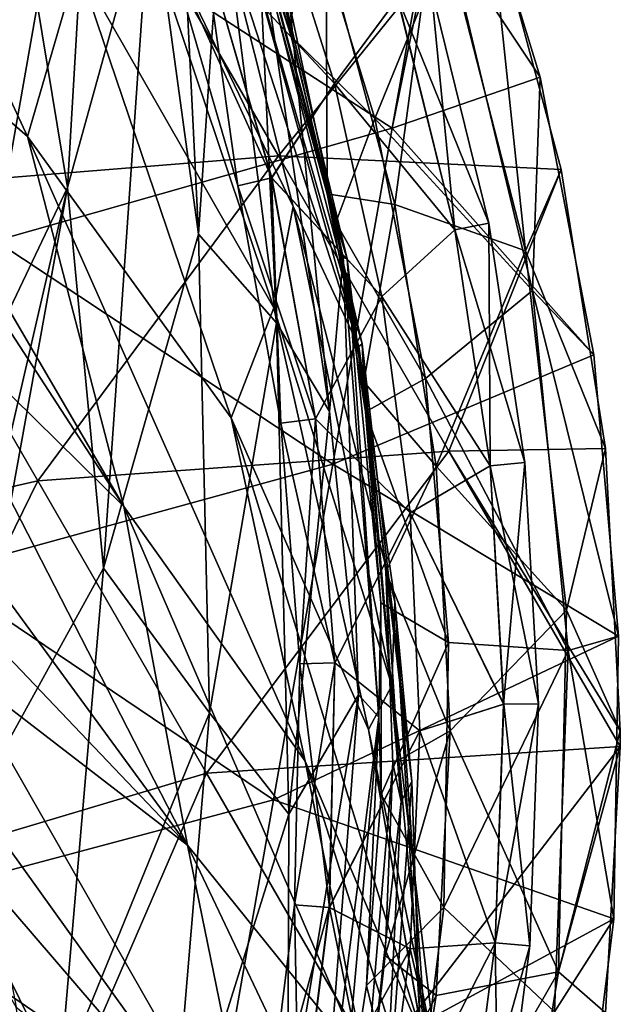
# Model space of a CAD drawing. Extents: x -65 to 803, y -691 to 80.
# Tile 207 of 256: x 711 to 725, y -569 to -546. Entities that reach past the tile are written whole.
import ezdxf

# ---------------------------------------------------------------- set-up
doc = ezdxf.new("R2010")
doc.units = 0
doc.header["$LTSCALE"] = 101.851852
for name, color, linetype in [('20', 7, 'CONTINUOUS'), ('224', 7, 'CONTINUOUS'), ('227', 7, 'CONTINUOUS'), ('41', 7, 'CONTINUOUS'), ('44', 7, 'CONTINUOUS'), ('45', 7, 'CONTINUOUS'), ('61', 7, 'CONTINUOUS'), ('73', 7, 'CONTINUOUS'), ('80', 7, 'CONTINUOUS'), ('82', 7, 'CONTINUOUS'), ('85', 7, 'CONTINUOUS'), ('86', 7, 'CONTINUOUS')]:
    doc.layers.add(name, color=color, linetype=linetype)

msp = doc.modelspace()

# ---------------------------------------------------------------- linework, layer by layer
at = {"layer": '20', "color": 7, "linetype": 'CONTINUOUS'}
for points in [[(710.632, -541.752, -5.112), (712.829, -535.314, 1.272), (711.973, -549.903, 0.458), (710.632, -541.752, -5.112)], [(711.973, -549.903, 0.458), (712.829, -535.314, 1.272), (713.968, -542.678, 6.214), (711.973, -549.903, 0.458)], [(713.968, -542.678, 6.214), (714.346, -535.472, 12.189), (715.114, -551.02, 10.883), (713.968, -542.678, 6.214)], [(715.114, -551.02, 10.883), (714.346, -535.472, 12.189), (715.659, -542.873, 16.193), (715.114, -551.02, 10.883)], [(718.672, -551.611, 43.147), (716.206, -541.343, 38.5), (715.801, -540.981, 44.58), (718.672, -551.611, 43.147)], [(718.672, -551.611, 43.147), (715.801, -540.981, 44.58), (718.4, -550.744, 47.934), (718.672, -551.611, 43.147)], [(718.4, -550.744, 47.934), (715.801, -540.981, 44.58), (717.335, -546.286, 47.937), (718.4, -550.744, 47.934)], [(717.335, -546.286, 47.937), (715.801, -540.981, 44.58), (715.924, -541.907, 47.94), (717.335, -546.286, 47.937)], [(718.581, -551.582, 36.057), (717.3, -545.54, 30.708), (716.206, -541.343, 38.5), (718.581, -551.582, 36.057)], [(718.581, -551.582, 36.057), (716.206, -541.343, 38.5), (718.672, -551.611, 43.147), (718.581, -551.582, 36.057)], [(708.755, -556.661, -4.346), (710.632, -541.752, -5.112), (711.973, -549.903, 0.458), (708.755, -556.661, -4.346)], [(711.973, -549.903, 0.458), (713.968, -542.678, 6.214), (712.837, -559.03, 5.744), (711.973, -549.903, 0.458)], [(712.837, -559.03, 5.744), (713.968, -542.678, 6.214), (715.114, -551.02, 10.883), (712.837, -559.03, 5.744)], [(715.114, -551.02, 10.883), (715.659, -542.873, 16.193), (716.981, -553.149, 19.44), (715.114, -551.02, 10.883)], [(716.981, -553.149, 19.44), (715.659, -542.873, 16.193), (716.541, -543.672, 24.144), (716.981, -553.149, 19.44)], [(716.981, -553.149, 19.44), (716.541, -543.672, 24.144), (718.247, -555.27, 27.246), (716.981, -553.149, 19.44)], [(718.247, -555.27, 27.246), (716.541, -543.672, 24.144), (717.3, -545.54, 30.708), (718.247, -555.27, 27.246)], [(718.247, -555.27, 27.246), (717.3, -545.54, 30.708), (718.581, -551.582, 36.057), (718.247, -555.27, 27.246)], [(708.755, -556.661, -4.346), (711.973, -549.903, 0.458), (709.162, -562.053, -1.073), (708.755, -556.661, -4.346)], [(709.162, -562.053, -1.073), (711.973, -549.903, 0.458), (709.087, -565.829, 0.834), (709.162, -562.053, -1.073)], [(709.087, -565.829, 0.834), (711.973, -549.903, 0.458), (712.837, -559.03, 5.744), (709.087, -565.829, 0.834)], [(719.117, -555.278, 47.931), (718.672, -551.611, 43.147), (718.4, -550.744, 47.934), (719.117, -555.278, 47.931)], [(712.837, -559.03, 5.744), (715.114, -551.02, 10.883), (715.372, -562.497, 14.73), (712.837, -559.03, 5.744)], [(715.372, -562.497, 14.73), (715.114, -551.02, 10.883), (716.981, -553.149, 19.44), (715.372, -562.497, 14.73)], [(718.942, -562.061, 33.626), (718.247, -555.27, 27.246), (718.581, -551.582, 36.057), (718.942, -562.061, 33.626)], [(718.942, -562.061, 33.626), (718.581, -551.582, 36.057), (719.436, -562.604, 41.841), (718.942, -562.061, 33.626)], [(719.436, -562.604, 41.841), (718.581, -551.582, 36.057), (718.672, -551.611, 43.147), (719.436, -562.604, 41.841)], [(719.436, -562.604, 41.841), (718.672, -551.611, 43.147), (719.481, -559.859, 47.929), (719.436, -562.604, 41.841)], [(719.481, -559.859, 47.929), (718.672, -551.611, 43.147), (719.117, -555.278, 47.931), (719.481, -559.859, 47.929)], [(715.372, -562.497, 14.73), (716.981, -553.149, 19.44), (717.273, -564.925, 23.703), (715.372, -562.497, 14.73)], [(717.273, -564.925, 23.703), (716.981, -553.149, 19.44), (718.247, -555.27, 27.246), (717.273, -564.925, 23.703)], [(717.273, -564.925, 23.703), (718.247, -555.27, 27.246), (718.942, -562.061, 33.626), (717.273, -564.925, 23.703)], [(709.087, -565.829, 0.834), (712.837, -559.03, 5.744), (711.784, -571.307, 10.185), (709.087, -565.829, 0.834)], [(711.784, -571.307, 10.185), (712.837, -559.03, 5.744), (715.372, -562.497, 14.73), (711.784, -571.307, 10.185)], [(719.489, -564.451, 47.926), (719.436, -562.604, 41.841), (719.481, -559.859, 47.929), (719.489, -564.451, 47.926)], [(717.253, -572.335, 31.09), (717.273, -564.925, 23.703), (718.942, -562.061, 33.626), (717.253, -572.335, 31.09)], [(717.253, -572.335, 31.09), (718.942, -562.061, 33.626), (718.061, -573.518, 40.469), (717.253, -572.335, 31.09)], [(718.061, -573.518, 40.469), (718.942, -562.061, 33.626), (719.436, -562.604, 41.841), (718.061, -573.518, 40.469)], [(711.784, -571.307, 10.185), (715.372, -562.497, 14.73), (714.4, -574.109, 20.168), (711.784, -571.307, 10.185)], [(714.4, -574.109, 20.168), (715.372, -562.497, 14.73), (717.273, -564.925, 23.703), (714.4, -574.109, 20.168)], [(718.061, -573.518, 40.469), (719.436, -562.604, 41.841), (718.437, -573.57, 47.921), (718.061, -573.518, 40.469)], [(718.437, -573.57, 47.921), (719.436, -562.604, 41.841), (719.14, -569.032, 47.923), (718.437, -573.57, 47.921)], [(719.14, -569.032, 47.923), (719.436, -562.604, 41.841), (719.489, -564.451, 47.926), (719.14, -569.032, 47.923)], [(714.4, -574.109, 20.168), (717.273, -564.925, 23.703), (717.253, -572.335, 31.09), (714.4, -574.109, 20.168)], [(708.588, -570.472, 2.838), (709.087, -565.829, 0.834), (711.784, -571.307, 10.185), (708.588, -570.472, 2.838)]]:
    msp.add_3dface(points, dxfattribs=at)
at = {"layer": '224', "color": 7, "linetype": 'CONTINUOUS'}
for points in [[(716.799, -542.423, 49.85), (719.887, -545.359, 50.685), (718.371, -547.411, 49.85), (716.799, -542.423, 49.85)], [(718.371, -547.411, 55.55), (719.884, -545.36, 54.718), (716.799, -542.423, 55.55), (718.371, -547.411, 55.55)], [(721.251, -550.917, 54.718), (720.687, -545.122, 52.702), (719.884, -545.36, 54.718), (721.251, -550.917, 54.718)], [(722.073, -550.755, 52.702), (719.887, -545.359, 50.685), (720.687, -545.122, 52.702), (722.073, -550.755, 52.702)], [(722.073, -550.755, 52.702), (720.687, -545.122, 52.702), (721.251, -550.917, 54.718), (722.073, -550.755, 52.702)], [(719.887, -545.359, 50.685), (721.254, -550.917, 50.685), (718.371, -547.411, 49.85), (719.887, -545.359, 50.685)], [(721.251, -550.917, 54.718), (719.884, -545.36, 54.718), (718.371, -547.411, 55.55), (721.251, -550.917, 54.718)], [(721.254, -550.917, 50.685), (719.887, -545.359, 50.685), (722.073, -550.755, 52.702), (721.254, -550.917, 50.685)], [(718.371, -547.411, 49.85), (721.254, -550.917, 50.685), (719.503, -552.517, 49.85), (718.371, -547.411, 49.85)], [(719.503, -552.517, 55.55), (721.251, -550.917, 54.718), (718.371, -547.411, 55.55), (719.503, -552.517, 55.55)], [(721.254, -550.917, 50.685), (722.103, -556.577, 50.685), (719.503, -552.517, 49.85), (721.254, -550.917, 50.685)], [(722.1, -556.577, 54.718), (721.251, -550.917, 54.718), (719.503, -552.517, 55.55), (722.1, -556.577, 54.718)], [(722.1, -556.577, 54.718), (722.073, -550.755, 52.702), (721.251, -550.917, 54.718), (722.1, -556.577, 54.718)], [(722.933, -556.491, 52.702), (721.254, -550.917, 50.685), (722.073, -550.755, 52.702), (722.933, -556.491, 52.702)], [(722.103, -556.577, 50.685), (721.254, -550.917, 50.685), (722.933, -556.491, 52.702), (722.103, -556.577, 50.685)], [(722.933, -556.491, 52.702), (722.073, -550.755, 52.702), (722.1, -556.577, 54.718), (722.933, -556.491, 52.702)], [(719.503, -552.517, 49.85), (722.103, -556.577, 50.685), (720.186, -557.702, 49.85), (719.503, -552.517, 49.85)], [(720.186, -557.702, 55.55), (722.1, -556.577, 54.718), (719.503, -552.517, 55.55), (720.186, -557.702, 55.55)], [(722.103, -556.577, 50.685), (722.426, -562.291, 50.685), (720.186, -557.702, 49.85), (722.103, -556.577, 50.685)], [(722.423, -562.291, 54.718), (722.1, -556.577, 54.718), (720.186, -557.702, 55.55), (722.423, -562.291, 54.718)], [(722.423, -562.291, 54.718), (722.933, -556.491, 52.702), (722.1, -556.577, 54.718), (722.423, -562.291, 54.718)], [(723.261, -562.283, 52.702), (722.103, -556.577, 50.685), (722.933, -556.491, 52.702), (723.261, -562.283, 52.702)], [(722.426, -562.291, 50.685), (722.103, -556.577, 50.685), (723.261, -562.283, 52.702), (722.426, -562.291, 50.685)], [(723.261, -562.283, 52.702), (722.933, -556.491, 52.702), (722.423, -562.291, 54.718), (723.261, -562.283, 52.702)], [(720.186, -557.702, 49.85), (722.426, -562.291, 50.685), (720.414, -562.927, 49.85), (720.186, -557.702, 49.85)], [(720.414, -562.927, 55.55), (722.423, -562.291, 54.718), (720.186, -557.702, 55.55), (720.414, -562.927, 55.55)], [(722.426, -562.291, 50.685), (722.221, -568.011, 50.685), (720.414, -562.927, 49.85), (722.426, -562.291, 50.685)], [(722.217, -568.011, 54.718), (722.423, -562.291, 54.718), (720.414, -562.927, 55.55), (722.217, -568.011, 54.718)], [(723.052, -568.08, 52.702), (723.261, -562.283, 52.702), (722.217, -568.011, 54.718), (723.052, -568.08, 52.702)], [(722.217, -568.011, 54.718), (723.261, -562.283, 52.702), (722.423, -562.291, 54.718), (722.217, -568.011, 54.718)], [(722.221, -568.011, 50.685), (722.426, -562.291, 50.685), (723.052, -568.08, 52.702), (722.221, -568.011, 50.685)], [(723.052, -568.08, 52.702), (722.426, -562.291, 50.685), (723.261, -562.283, 52.702), (723.052, -568.08, 52.702)], [(720.414, -562.927, 49.85), (722.221, -568.011, 50.685), (720.186, -568.152, 49.85), (720.414, -562.927, 49.85)], [(720.186, -568.152, 55.55), (722.217, -568.011, 54.718), (720.414, -562.927, 55.55), (720.186, -568.152, 55.55)], [(721.485, -573.687, 54.718), (722.217, -568.011, 54.718), (719.503, -573.338, 55.55), (721.485, -573.687, 54.718)], [(719.503, -573.338, 55.55), (722.217, -568.011, 54.718), (720.186, -568.152, 55.55), (719.503, -573.338, 55.55)], [(721.488, -573.688, 50.685), (719.503, -573.338, 49.85), (720.186, -568.152, 49.85), (721.488, -573.688, 50.685)], [(722.221, -568.011, 50.685), (721.488, -573.688, 50.685), (720.186, -568.152, 49.85), (722.221, -568.011, 50.685)], [(721.485, -573.687, 54.718), (723.052, -568.08, 52.702), (722.217, -568.011, 54.718), (721.485, -573.687, 54.718)], [(722.31, -573.832, 52.7), (723.052, -568.08, 52.702), (721.485, -573.687, 54.718), (722.31, -573.832, 52.7)], [(721.488, -573.688, 50.685), (722.221, -568.011, 50.685), (722.31, -573.832, 52.7), (721.488, -573.688, 50.685)], [(722.31, -573.832, 52.7), (722.221, -568.011, 50.685), (723.052, -568.08, 52.702), (722.31, -573.832, 52.7)]]:
    msp.add_3dface(points, dxfattribs=at)
at = {"layer": '227', "color": 7, "linetype": 'CONTINUOUS'}
for points in [[(718.371, -547.411, 55.55), (716.799, -542.423, 55.55), (715.232, -544.035, 54.715), (718.371, -547.411, 55.55)], [(716.799, -542.423, 49.85), (718.371, -547.411, 49.85), (715.235, -544.034, 50.682), (716.799, -542.423, 49.85)], [(716.865, -549.672, 50.682), (714.443, -544.307, 52.698), (715.235, -544.034, 50.682), (716.865, -549.672, 50.682)], [(716.05, -549.863, 52.698), (715.232, -544.035, 54.715), (714.443, -544.307, 52.698), (716.05, -549.863, 52.698)], [(716.862, -549.673, 54.715), (718.371, -547.411, 55.55), (715.232, -544.035, 54.715), (716.862, -549.673, 54.715)], [(716.862, -549.673, 54.715), (715.232, -544.035, 54.715), (716.05, -549.863, 52.698), (716.862, -549.673, 54.715)], [(718.371, -547.411, 49.85), (716.865, -549.672, 50.682), (715.235, -544.034, 50.682), (718.371, -547.411, 49.85)], [(716.05, -549.863, 52.698), (714.443, -544.307, 52.698), (716.865, -549.672, 50.682), (716.05, -549.863, 52.698)], [(719.503, -552.517, 55.55), (718.371, -547.411, 55.55), (716.862, -549.673, 54.715), (719.503, -552.517, 55.55)], [(718.371, -547.411, 49.85), (719.503, -552.517, 49.85), (716.865, -549.672, 50.682), (718.371, -547.411, 49.85)], [(717.917, -555.446, 50.682), (716.05, -549.863, 52.698), (716.865, -549.672, 50.682), (717.917, -555.446, 50.682)], [(717.086, -555.554, 52.698), (716.862, -549.673, 54.715), (716.05, -549.863, 52.698), (717.086, -555.554, 52.698)], [(717.914, -555.446, 54.715), (719.503, -552.517, 55.55), (716.862, -549.673, 54.715), (717.914, -555.446, 54.715)], [(717.914, -555.446, 54.715), (716.862, -549.673, 54.715), (717.086, -555.554, 52.698), (717.914, -555.446, 54.715)], [(719.503, -552.517, 49.85), (717.917, -555.446, 50.682), (716.865, -549.672, 50.682), (719.503, -552.517, 49.85)], [(717.086, -555.554, 52.698), (716.05, -549.863, 52.698), (717.917, -555.446, 50.682), (717.086, -555.554, 52.698)], [(720.186, -557.702, 55.55), (719.503, -552.517, 55.55), (717.914, -555.446, 54.715), (720.186, -557.702, 55.55)], [(719.503, -552.517, 49.85), (720.186, -557.702, 49.85), (717.917, -555.446, 50.682), (719.503, -552.517, 49.85)], [(717.542, -561.32, 52.698), (717.914, -555.446, 54.715), (717.086, -555.554, 52.698), (717.542, -561.32, 52.698)], [(718.379, -561.297, 50.682), (717.086, -555.554, 52.698), (717.917, -555.446, 50.682), (718.379, -561.297, 50.682)], [(717.542, -561.32, 52.698), (717.086, -555.554, 52.698), (718.379, -561.297, 50.682), (717.542, -561.32, 52.698)], [(718.376, -561.297, 54.715), (717.914, -555.446, 54.715), (717.542, -561.32, 52.698), (718.376, -561.297, 54.715)], [(718.376, -561.297, 54.715), (720.186, -557.702, 55.55), (717.914, -555.446, 54.715), (718.376, -561.297, 54.715)], [(720.186, -557.702, 49.85), (718.379, -561.297, 50.682), (717.917, -555.446, 50.682), (720.186, -557.702, 49.85)], [(720.414, -562.927, 55.55), (720.186, -557.702, 55.55), (718.376, -561.297, 54.715), (720.414, -562.927, 55.55)], [(720.186, -557.702, 49.85), (720.414, -562.927, 49.85), (718.379, -561.297, 50.682), (720.186, -557.702, 49.85)], [(718.244, -567.164, 54.715), (718.376, -561.297, 54.715), (717.411, -567.103, 52.698), (718.244, -567.164, 54.715)], [(717.411, -567.103, 52.698), (718.376, -561.297, 54.715), (717.542, -561.32, 52.698), (717.411, -567.103, 52.698)], [(718.247, -567.164, 50.682), (717.542, -561.32, 52.698), (718.379, -561.297, 50.682), (718.247, -567.164, 50.682)], [(718.244, -567.164, 54.715), (720.414, -562.927, 55.55), (718.376, -561.297, 54.715), (718.244, -567.164, 54.715)], [(720.414, -562.927, 49.85), (718.247, -567.164, 50.682), (718.379, -561.297, 50.682), (720.414, -562.927, 49.85)], [(717.411, -567.103, 52.698), (717.542, -561.32, 52.698), (718.247, -567.164, 50.682), (717.411, -567.103, 52.698)], [(720.186, -568.152, 55.55), (720.414, -562.927, 55.55), (718.244, -567.164, 54.715), (720.186, -568.152, 55.55)], [(720.414, -562.927, 49.85), (720.186, -568.152, 49.85), (718.247, -567.164, 50.682), (720.414, -562.927, 49.85)], [(717.522, -572.988, 50.682), (716.697, -572.843, 52.7), (717.411, -567.103, 52.698), (717.522, -572.988, 50.682)], [(716.697, -572.843, 52.7), (718.244, -567.164, 54.715), (717.411, -567.103, 52.698), (716.697, -572.843, 52.7)], [(716.697, -572.843, 52.7), (717.519, -572.988, 54.715), (718.244, -567.164, 54.715), (716.697, -572.843, 52.7)], [(717.522, -572.988, 50.682), (717.411, -567.103, 52.698), (718.247, -567.164, 50.682), (717.522, -572.988, 50.682)], [(717.519, -572.988, 54.715), (720.186, -568.152, 55.55), (718.244, -567.164, 54.715), (717.519, -572.988, 54.715)], [(719.503, -573.338, 49.85), (717.522, -572.988, 50.682), (718.247, -567.164, 50.682), (719.503, -573.338, 49.85)], [(720.186, -568.152, 49.85), (719.503, -573.338, 49.85), (718.247, -567.164, 50.682), (720.186, -568.152, 49.85)], [(719.503, -573.338, 55.55), (720.186, -568.152, 55.55), (717.519, -572.988, 54.715), (719.503, -573.338, 55.55)]]:
    msp.add_3dface(points, dxfattribs=at)
at = {"layer": '41', "color": 7, "linetype": 'CONTINUOUS'}
for points in [[(717.335, -546.286, 47.937), (715.924, -541.907, 47.94), (717.48, -542.175, 48.011), (717.335, -546.286, 47.937)], [(719.337, -548.249, 48.011), (717.335, -546.286, 47.937), (717.48, -542.175, 48.011), (719.337, -548.249, 48.011)], [(718.4, -550.744, 47.934), (717.335, -546.286, 47.937), (719.337, -548.249, 48.011), (718.4, -550.744, 47.934)], [(720.549, -554.483, 48.011), (718.4, -550.744, 47.934), (719.337, -548.249, 48.011), (720.549, -554.483, 48.011)], [(719.117, -555.278, 47.931), (718.4, -550.744, 47.934), (720.549, -554.483, 48.011), (719.117, -555.278, 47.931)], [(721.103, -560.81, 48.011), (719.117, -555.278, 47.931), (720.549, -554.483, 48.011), (721.103, -560.81, 48.011)], [(719.481, -559.859, 47.929), (719.117, -555.278, 47.931), (721.103, -560.81, 48.011), (719.481, -559.859, 47.929)], [(719.489, -564.451, 47.926), (719.481, -559.859, 47.929), (721.103, -560.81, 48.011), (719.489, -564.451, 47.926)], [(720.992, -567.16, 48.011), (719.489, -564.451, 47.926), (721.103, -560.81, 48.011), (720.992, -567.16, 48.011)], [(719.14, -569.032, 47.923), (719.489, -564.451, 47.926), (720.992, -567.16, 48.011), (719.14, -569.032, 47.923)], [(720.218, -573.464, 48.011), (719.14, -569.032, 47.923), (720.992, -567.16, 48.011), (720.218, -573.464, 48.011)], [(718.437, -573.57, 47.921), (719.14, -569.032, 47.923), (720.218, -573.464, 48.011), (718.437, -573.57, 47.921)]]:
    msp.add_3dface(points, dxfattribs=at)
at = {"layer": '44', "color": 7, "linetype": 'CONTINUOUS'}
for points in [[(723.296, -547.261, 52.2), (721.095, -543.937, 49.307), (721.316, -540.783, 52.2), (723.296, -547.261, 52.2)], [(719.337, -548.249, 48.011), (717.48, -542.175, 48.011), (721.095, -543.937, 49.307), (719.337, -548.249, 48.011)], [(719.337, -548.249, 48.011), (721.095, -543.937, 49.307), (723.116, -552.37, 49.307), (719.337, -548.249, 48.011)], [(723.116, -552.37, 49.307), (721.095, -543.937, 49.307), (723.296, -547.261, 52.2), (723.116, -552.37, 49.307)], [(724.589, -553.911, 52.2), (723.116, -552.37, 49.307), (723.296, -547.261, 52.2), (724.589, -553.911, 52.2)], [(720.549, -554.483, 48.011), (719.337, -548.249, 48.011), (723.116, -552.37, 49.307), (720.549, -554.483, 48.011)], [(720.549, -554.483, 48.011), (723.116, -552.37, 49.307), (723.97, -560.999, 49.307), (720.549, -554.483, 48.011)], [(723.97, -560.999, 49.307), (723.116, -552.37, 49.307), (725.18, -560.662, 52.2), (723.97, -560.999, 49.307)], [(725.18, -560.662, 52.2), (723.116, -552.37, 49.307), (724.589, -553.911, 52.2), (725.18, -560.662, 52.2)], [(721.103, -560.81, 48.011), (720.549, -554.483, 48.011), (723.97, -560.999, 49.307), (721.103, -560.81, 48.011)], [(720.992, -567.16, 48.011), (721.103, -560.81, 48.011), (723.97, -560.999, 49.307), (720.992, -567.16, 48.011)], [(725.063, -567.438, 52.2), (723.97, -560.999, 49.307), (725.18, -560.662, 52.2), (725.063, -567.438, 52.2)], [(720.992, -567.16, 48.011), (723.97, -560.999, 49.307), (723.641, -569.664, 49.307), (720.992, -567.16, 48.011)], [(723.641, -569.664, 49.307), (723.97, -560.999, 49.307), (725.063, -567.438, 52.2), (723.641, -569.664, 49.307)], [(720.218, -573.464, 48.011), (720.992, -567.16, 48.011), (723.641, -569.664, 49.307), (720.218, -573.464, 48.011)], [(724.238, -574.164, 52.2), (723.641, -569.664, 49.307), (725.063, -567.438, 52.2), (724.238, -574.164, 52.2)]]:
    msp.add_3dface(points, dxfattribs=at)
at = {"layer": '45', "color": 7, "linetype": 'CONTINUOUS'}
for points in [[(721.185, -540.427, 52.2), (711.651, -543.219, 52.2), (719.749, -548.483, 52.2), (721.185, -540.427, 52.2)], [(721.316, -540.783, 52.2), (721.185, -540.427, 52.2), (719.749, -548.483, 52.2), (721.316, -540.783, 52.2)], [(723.296, -547.261, 52.2), (721.316, -540.783, 52.2), (719.749, -548.483, 52.2), (723.296, -547.261, 52.2)], [(711.651, -543.219, 52.2), (702.529, -543.76, 52.2), (710.247, -551.181, 52.2), (711.651, -543.219, 52.2)], [(711.651, -543.219, 52.2), (710.247, -551.181, 52.2), (719.749, -548.483, 52.2), (711.651, -543.219, 52.2)], [(724.589, -553.911, 52.2), (723.296, -547.261, 52.2), (719.749, -548.483, 52.2), (724.589, -553.911, 52.2)], [(719.749, -548.483, 52.2), (710.247, -551.181, 52.2), (718.329, -556.532, 52.2), (719.749, -548.483, 52.2)], [(724.589, -553.911, 52.2), (719.749, -548.483, 52.2), (718.329, -556.532, 52.2), (724.589, -553.911, 52.2)], [(710.247, -551.181, 52.2), (708.843, -559.143, 52.2), (718.329, -556.532, 52.2), (710.247, -551.181, 52.2)], [(725.18, -560.662, 52.2), (724.589, -553.911, 52.2), (718.329, -556.532, 52.2), (725.18, -560.662, 52.2)], [(718.329, -556.532, 52.2), (708.843, -559.143, 52.2), (716.91, -564.581, 52.2), (718.329, -556.532, 52.2)], [(725.18, -560.662, 52.2), (718.329, -556.532, 52.2), (716.91, -564.581, 52.2), (725.18, -560.662, 52.2)], [(708.843, -559.143, 52.2), (707.439, -567.105, 52.2), (716.91, -564.581, 52.2), (708.843, -559.143, 52.2)], [(725.063, -567.438, 52.2), (725.18, -560.662, 52.2), (716.91, -564.581, 52.2), (725.063, -567.438, 52.2)], [(716.91, -564.581, 52.2), (707.439, -567.105, 52.2), (715.491, -572.629, 52.2), (716.91, -564.581, 52.2)], [(725.063, -567.438, 52.2), (716.91, -564.581, 52.2), (715.491, -572.629, 52.2), (725.063, -567.438, 52.2)], [(707.439, -567.105, 52.2), (706.035, -575.067, 52.2), (715.491, -572.629, 52.2), (707.439, -567.105, 52.2)], [(724.238, -574.164, 52.2), (725.063, -567.438, 52.2), (715.491, -572.629, 52.2), (724.238, -574.164, 52.2)]]:
    msp.add_3dface(points, dxfattribs=at)
at = {"layer": '61', "color": 7, "linetype": 'CONTINUOUS'}
for points in [[(705.162, -543.571, 104.566), (711.012, -548.677, 99.656), (705.823, -537.501, 95.215), (705.162, -543.571, 104.566)], [(705.823, -537.501, 95.215), (711.012, -548.677, 99.656), (712.208, -544.553, 90.67), (705.823, -537.501, 95.215)], [(712.208, -544.553, 90.67), (716.917, -552.786, 85.96), (713.163, -541.62, 81.697), (712.208, -544.553, 90.67)], [(713.163, -541.62, 81.697), (716.917, -552.786, 85.96), (717.382, -550.359, 78.154), (713.163, -541.62, 81.697)], [(713.163, -541.62, 81.697), (717.382, -550.359, 78.154), (715.712, -543.74, 71.774), (713.163, -541.62, 81.697)], [(715.712, -543.74, 71.774), (718.956, -553.711, 69.343), (715.99, -543.061, 63.559), (715.712, -543.74, 71.774)], [(715.99, -543.061, 63.559), (718.956, -553.711, 69.343), (719.032, -553.653, 62.253), (715.99, -543.061, 63.559)], [(715.99, -543.061, 63.559), (719.032, -553.653, 62.253), (716.971, -545.626, 57.471), (715.99, -543.061, 63.559)], [(706.524, -547.093, 106.473), (713.321, -557.549, 104.942), (705.162, -543.571, 104.566), (706.524, -547.093, 106.473)], [(705.162, -543.571, 104.566), (713.321, -557.549, 104.942), (711.012, -548.677, 99.656), (705.162, -543.571, 104.566)], [(715.712, -543.74, 71.774), (717.382, -550.359, 78.154), (718.956, -553.711, 69.343), (715.712, -543.74, 71.774)], [(711.012, -548.677, 99.656), (715.891, -555.426, 94.517), (712.208, -544.553, 90.67), (711.012, -548.677, 99.656)], [(712.208, -544.553, 90.67), (715.891, -555.426, 94.517), (716.917, -552.786, 85.96), (712.208, -544.553, 90.67)], [(716.971, -545.626, 57.471), (719.032, -553.653, 62.253), (718.196, -550.055, 57.469), (716.971, -545.626, 57.471)], [(707.986, -552.299, 109.746), (713.321, -557.549, 104.942), (706.524, -547.093, 106.473), (707.986, -552.299, 109.746)], [(713.321, -557.549, 104.942), (717.667, -563.656, 99.186), (711.012, -548.677, 99.656), (713.321, -557.549, 104.942)], [(711.012, -548.677, 99.656), (717.667, -563.656, 99.186), (715.891, -555.426, 94.517), (711.012, -548.677, 99.656)], [(718.196, -550.055, 57.469), (719.032, -553.653, 62.253), (719.073, -554.561, 57.466), (718.196, -550.055, 57.469)], [(716.917, -552.786, 85.96), (719.745, -561.842, 81.256), (717.382, -550.359, 78.154), (716.917, -552.786, 85.96)], [(717.382, -550.359, 78.154), (719.745, -561.842, 81.256), (719.819, -559.827, 74.692), (717.382, -550.359, 78.154)], [(717.382, -550.359, 78.154), (719.819, -559.827, 74.692), (718.956, -553.711, 69.343), (717.382, -550.359, 78.154)], [(708.836, -557.463, 113.573), (714.849, -565.667, 110.512), (707.986, -552.299, 109.746), (708.836, -557.463, 113.573)], [(707.986, -552.299, 109.746), (714.849, -565.667, 110.512), (713.321, -557.549, 104.942), (707.986, -552.299, 109.746)], [(715.891, -555.426, 94.517), (719.189, -562.894, 89.207), (716.917, -552.786, 85.96), (715.891, -555.426, 94.517)], [(716.917, -552.786, 85.96), (719.189, -562.894, 89.207), (719.745, -561.842, 81.256), (716.917, -552.786, 85.96)], [(718.956, -553.711, 69.343), (720.227, -564.145, 66.9), (719.032, -553.653, 62.253), (718.956, -553.711, 69.343)], [(718.956, -553.711, 69.343), (719.819, -559.827, 74.692), (720.227, -564.145, 66.9), (718.956, -553.711, 69.343)], [(719.032, -553.653, 62.253), (720.227, -564.145, 66.9), (719.97, -564.624, 60.82), (719.032, -553.653, 62.253)], [(719.032, -553.653, 62.253), (719.97, -564.624, 60.82), (719.073, -554.561, 57.466), (719.032, -553.653, 62.253)], [(719.073, -554.561, 57.466), (719.97, -564.624, 60.82), (719.597, -559.114, 57.463), (719.073, -554.561, 57.466)], [(717.667, -563.656, 99.186), (720.487, -570.298, 93.211), (715.891, -555.426, 94.517), (717.667, -563.656, 99.186)], [(715.891, -555.426, 94.517), (720.487, -570.298, 93.211), (719.189, -562.894, 89.207), (715.891, -555.426, 94.517)], [(709.092, -559.635, 115.239), (714.849, -565.667, 110.512), (708.836, -557.463, 113.573), (709.092, -559.635, 115.239)], [(714.849, -565.667, 110.512), (719.116, -570.966, 104.128), (713.321, -557.549, 104.942), (714.849, -565.667, 110.512)], [(713.321, -557.549, 104.942), (719.116, -570.966, 104.128), (717.667, -563.656, 99.186), (713.321, -557.549, 104.942)], [(719.597, -559.114, 57.463), (719.97, -564.624, 60.82), (719.769, -563.711, 57.46), (719.597, -559.114, 57.463)], [(709.331, -561.42, 116.521), (714.849, -565.667, 110.512), (709.092, -559.635, 115.239), (709.331, -561.42, 116.521)], [(719.745, -561.842, 81.256), (720.639, -571.439, 76.744), (719.819, -559.827, 74.692), (719.745, -561.842, 81.256)], [(719.819, -559.827, 74.692), (720.639, -571.439, 76.744), (720.404, -569.649, 71.339), (719.819, -559.827, 74.692)], [(719.819, -559.827, 74.692), (720.404, -569.649, 71.339), (720.227, -564.145, 66.9), (719.819, -559.827, 74.692)], [(709.844, -564.75, 118.723), (716.584, -574.139, 115.743), (709.331, -561.42, 116.521), (709.844, -564.75, 118.723)], [(709.331, -561.42, 116.521), (716.584, -574.139, 115.743), (714.849, -565.667, 110.512), (709.331, -561.42, 116.521)], [(719.189, -562.894, 89.207), (720.827, -570.896, 83.948), (719.745, -561.842, 81.256), (719.189, -562.894, 89.207)], [(719.745, -561.842, 81.256), (720.827, -570.896, 83.948), (720.639, -571.439, 76.744), (719.745, -561.842, 81.256)], [(720.487, -570.298, 93.211), (721.727, -577.38, 87.271), (719.189, -562.894, 89.207), (720.487, -570.298, 93.211)], [(719.189, -562.894, 89.207), (721.727, -577.38, 87.271), (720.827, -570.896, 83.948), (719.189, -562.894, 89.207)], [(719.116, -570.966, 104.128), (721.886, -576.838, 97.482), (717.667, -563.656, 99.186), (719.116, -570.966, 104.128)], [(717.667, -563.656, 99.186), (721.886, -576.838, 97.482), (720.487, -570.298, 93.211), (717.667, -563.656, 99.186)], [(719.97, -564.624, 60.82), (718.759, -575.551, 59.363), (719.769, -563.711, 57.46), (719.97, -564.624, 60.82)], [(719.769, -563.711, 57.46), (718.759, -575.551, 59.363), (719.582, -568.313, 57.457), (719.769, -563.711, 57.46)], [(720.227, -564.145, 66.9), (720.404, -569.649, 71.339), (719.467, -574.601, 64.487), (720.227, -564.145, 66.9)], [(720.227, -564.145, 66.9), (719.467, -574.601, 64.487), (719.97, -564.624, 60.82), (720.227, -564.145, 66.9)], [(719.97, -564.624, 60.82), (719.467, -574.601, 64.487), (718.759, -575.551, 59.363), (719.97, -564.624, 60.82)], [(710.188, -566.709, 119.907), (716.584, -574.139, 115.743), (709.844, -564.75, 118.723), (710.188, -566.709, 119.907)], [(716.584, -574.139, 115.743), (720.889, -578.393, 108.762), (714.849, -565.667, 110.512), (716.584, -574.139, 115.743)], [(714.849, -565.667, 110.512), (720.889, -578.393, 108.762), (719.116, -570.966, 104.128), (714.849, -565.667, 110.512)], [(710.741, -569.555, 121.495), (716.584, -574.139, 115.743), (710.188, -566.709, 119.907), (710.741, -569.555, 121.495)], [(719.582, -568.313, 57.457), (718.759, -575.551, 59.363), (719.044, -572.852, 57.455), (719.582, -568.313, 57.457)]]:
    msp.add_3dface(points, dxfattribs=at)
at = {"layer": '73', "color": 7, "linetype": 'CONTINUOUS'}
msp.add_3dface([(711.309, -572.878, 123.009), (710.741, -569.555, 121.495), (710.487, -569.109, 121.103), (711.309, -572.878, 123.009)], dxfattribs=at)
at = {"layer": '80', "color": 7, "linetype": 'CONTINUOUS'}
msp.add_3dface([(711.309, -572.878, 123.009), (710.487, -569.109, 121.103), (710.619, -573.529, 124.385), (711.309, -572.878, 123.009)], dxfattribs=at)
at = {"layer": '82', "color": 7, "linetype": 'CONTINUOUS'}
for points in [[(716.971, -545.626, 57.471), (718.196, -550.055, 57.469), (718.17, -544.178, 57.389), (716.971, -545.626, 57.471)], [(718.17, -544.178, 57.389), (718.196, -550.055, 57.469), (719.814, -550.312, 57.389), (718.17, -544.178, 57.389)], [(718.196, -550.055, 57.469), (719.073, -554.561, 57.466), (719.814, -550.312, 57.389), (718.196, -550.055, 57.469)], [(719.814, -550.312, 57.389), (719.073, -554.561, 57.466), (720.807, -556.585, 57.389), (719.814, -550.312, 57.389)], [(719.073, -554.561, 57.466), (719.597, -559.114, 57.463), (720.807, -556.585, 57.389), (719.073, -554.561, 57.466)], [(720.807, -556.585, 57.389), (719.597, -559.114, 57.463), (721.14, -562.927, 57.389), (720.807, -556.585, 57.389)], [(719.597, -559.114, 57.463), (719.769, -563.711, 57.46), (721.14, -562.927, 57.389), (719.597, -559.114, 57.463)], [(719.769, -563.711, 57.46), (719.582, -568.313, 57.457), (721.14, -562.927, 57.389), (719.769, -563.711, 57.46)], [(721.14, -562.927, 57.389), (719.582, -568.313, 57.457), (720.807, -569.27, 57.389), (721.14, -562.927, 57.389)], [(719.582, -568.313, 57.457), (719.044, -572.852, 57.455), (720.807, -569.27, 57.389), (719.582, -568.313, 57.457)], [(720.807, -569.27, 57.389), (719.044, -572.852, 57.455), (719.814, -575.542, 57.389), (720.807, -569.27, 57.389)]]:
    msp.add_3dface(points, dxfattribs=at)
at = {"layer": '85', "color": 7, "linetype": 'CONTINUOUS'}
for points in [[(718.17, -544.178, 57.389), (719.814, -550.312, 57.389), (720.8, -543.019, 56.093), (718.17, -544.178, 57.389)], [(719.814, -550.312, 57.389), (722.949, -551.42, 56.093), (720.8, -543.019, 56.093), (719.814, -550.312, 57.389)], [(720.8, -543.019, 56.093), (722.949, -551.42, 56.093), (722.052, -542.922, 53.2), (720.8, -543.019, 56.093)], [(722.052, -542.922, 53.2), (722.949, -551.42, 56.093), (723.806, -549.468, 53.2), (722.052, -542.922, 53.2)], [(723.806, -549.468, 53.2), (722.949, -551.42, 56.093), (724.865, -556.159, 53.2), (723.806, -549.468, 53.2)], [(719.814, -550.312, 57.389), (720.807, -556.585, 57.389), (722.949, -551.42, 56.093), (719.814, -550.312, 57.389)], [(720.807, -556.585, 57.389), (723.934, -560.036, 56.093), (722.949, -551.42, 56.093), (720.807, -556.585, 57.389)], [(722.949, -551.42, 56.093), (723.934, -560.036, 56.093), (724.865, -556.159, 53.2), (722.949, -551.42, 56.093)], [(724.865, -556.159, 53.2), (723.934, -560.036, 56.093), (725.22, -562.924, 53.2), (724.865, -556.159, 53.2)], [(720.807, -556.585, 57.389), (721.14, -562.927, 57.389), (723.934, -560.036, 56.093), (720.807, -556.585, 57.389)], [(721.14, -562.927, 57.389), (723.736, -568.705, 56.093), (723.934, -560.036, 56.093), (721.14, -562.927, 57.389)], [(723.934, -560.036, 56.093), (723.736, -568.705, 56.093), (725.22, -562.924, 53.2), (723.934, -560.036, 56.093)], [(721.14, -562.927, 57.389), (720.807, -569.27, 57.389), (723.736, -568.705, 56.093), (721.14, -562.927, 57.389)], [(725.22, -562.924, 53.2), (723.736, -568.705, 56.093), (725.219, -563.303, 53.2), (725.22, -562.924, 53.2)], [(725.219, -563.303, 53.2), (723.736, -568.705, 56.093), (724.866, -569.691, 53.2), (725.219, -563.303, 53.2)], [(720.807, -569.27, 57.389), (719.814, -575.542, 57.389), (723.736, -568.705, 56.093), (720.807, -569.27, 57.389)], [(719.814, -575.542, 57.389), (722.36, -577.267, 56.093), (723.736, -568.705, 56.093), (719.814, -575.542, 57.389)], [(723.736, -568.705, 56.093), (722.36, -577.267, 56.093), (724.866, -569.691, 53.2), (723.736, -568.705, 56.093)]]:
    msp.add_3dface(points, dxfattribs=at)
at = {"layer": '86', "color": 7, "linetype": 'CONTINUOUS'}
for points in [[(707.219, -549.937, 53.2), (703.177, -542.935, 53.2), (712.941, -542.068, 53.2), (707.219, -549.937, 53.2)], [(717.027, -549.146, 53.2), (707.219, -549.937, 53.2), (712.941, -542.068, 53.2), (717.027, -549.146, 53.2)], [(722.052, -542.922, 53.2), (717.027, -549.146, 53.2), (712.941, -542.068, 53.2), (722.052, -542.922, 53.2)], [(722.052, -542.922, 53.2), (723.806, -549.468, 53.2), (717.027, -549.146, 53.2), (722.052, -542.922, 53.2)], [(711.262, -556.938, 53.2), (707.219, -549.937, 53.2), (717.027, -549.146, 53.2), (711.262, -556.938, 53.2)], [(721.114, -556.224, 53.2), (711.262, -556.938, 53.2), (717.027, -549.146, 53.2), (721.114, -556.224, 53.2)], [(723.806, -549.468, 53.2), (721.114, -556.224, 53.2), (717.027, -549.146, 53.2), (723.806, -549.468, 53.2)], [(723.806, -549.468, 53.2), (724.865, -556.159, 53.2), (721.114, -556.224, 53.2), (723.806, -549.468, 53.2)], [(711.262, -556.938, 53.2), (702.184, -558.994, 53.2), (707.219, -549.937, 53.2), (711.262, -556.938, 53.2)], [(715.304, -563.94, 53.2), (711.262, -556.938, 53.2), (721.114, -556.224, 53.2), (715.304, -563.94, 53.2)], [(725.219, -563.303, 53.2), (715.304, -563.94, 53.2), (721.114, -556.224, 53.2), (725.219, -563.303, 53.2)], [(724.865, -556.159, 53.2), (725.22, -562.924, 53.2), (721.114, -556.224, 53.2), (724.865, -556.159, 53.2)], [(725.22, -562.924, 53.2), (725.219, -563.303, 53.2), (721.114, -556.224, 53.2), (725.22, -562.924, 53.2)], [(706.548, -566.552, 53.2), (702.184, -558.994, 53.2), (711.262, -556.938, 53.2), (706.548, -566.552, 53.2)], [(715.304, -563.94, 53.2), (706.548, -566.552, 53.2), (711.262, -556.938, 53.2), (715.304, -563.94, 53.2)], [(725.219, -563.303, 53.2), (719.346, -570.942, 53.2), (715.304, -563.94, 53.2), (725.219, -563.303, 53.2)], [(725.219, -563.303, 53.2), (724.866, -569.691, 53.2), (719.346, -570.942, 53.2), (725.219, -563.303, 53.2)], [(710.911, -574.109, 53.2), (706.548, -566.552, 53.2), (715.304, -563.94, 53.2), (710.911, -574.109, 53.2)], [(719.346, -570.942, 53.2), (710.911, -574.109, 53.2), (715.304, -563.94, 53.2), (719.346, -570.942, 53.2)], [(710.911, -574.109, 53.2), (701.292, -575.227, 53.2), (706.548, -566.552, 53.2), (710.911, -574.109, 53.2)]]:
    msp.add_3dface(points, dxfattribs=at)

doc.saveas('drawing.dxf')
